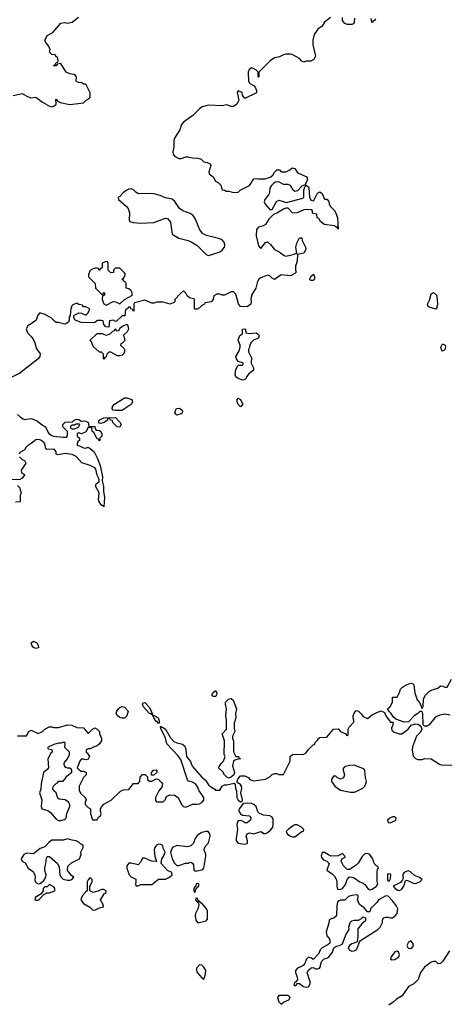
# Model space of a CAD drawing. Header units: inches. Extents: x 2396598 to 2566999, y 262085 to 451979.
# Tile 37 of 256: x 2453088 to 2456860, y 306711 to 315372. Entities that reach past the tile are written whole.
import ezdxf

# ---------------------------------------------------------------- set-up
doc = ezdxf.new("R2010")
doc.units = ezdxf.units.IN
doc.header["$MEASUREMENT"] = 0
doc.layers.add('C4350', color=7, linetype='Continuous')
doc.layers.add('C4351', color=7, linetype='Continuous')

msp = doc.modelspace()

# ---------------------------------------------------------------- linework, layer by layer
at = {"layer": 'C4350', "color": 5, "elevation": 60}
for points in [[(2453230, 309842), (2453210, 309848.7), (2453194, 309870), (2453190, 309891.3), (2453210, 309906), (2453238, 309890), (2453252, 309870), (2453254, 309846), (2453250, 309846)], [(2454790, 309418), (2454778, 309430), (2454788, 309450), (2454810, 309472), (2454822, 309450), (2454816, 309424), (2454810, 309418)], [(2454250, 309258), (2454246, 309266), (2454229.4, 309270), (2454175.3, 309330), (2454168.7, 309350), (2454178, 309362), (2454190, 309364.7), (2454230, 309321), (2454256, 309264)], [(2454930, 308699), (2454910, 308708), (2454889.3, 308729.3), (2454875.1, 308755.1), (2454838, 308790), (2454862, 308830), (2454882, 308850), (2454895.3, 308890), (2454889, 308910), (2454889.2, 309030), (2454869, 309090), (2454908.7, 309131.3), (2454909, 309210), (2454902, 309250), (2454909, 309310), (2454898, 309350), (2454898, 309370), (2454924.7, 309395.3), (2454950, 309402), (2454965.4, 309385.4), (2454997.3, 309310), (2454986, 309270), (2454991, 309230), (2454976.9, 309183.1), (2454976.9, 309136.9), (2454982, 309110), (2454962, 309070), (2454962, 309050), (2454971, 309030), (2454971.1, 308931.1), (2454991.6, 308891.6), (2455014, 308890), (2455018, 308878), (2455032, 308870), (2455010, 308868.7), (2454981, 308859), (2454971, 308849), (2454962, 308810), (2454978, 308750), (2454971.3, 308730), (2454950, 308709)], [(2453990, 309228.7), (2453970, 309235.3), (2453948, 309250), (2453938, 309270), (2453942, 309290), (2453959, 309310), (2453970, 309321), (2453990, 309330.6), (2454010, 309324.7), (2454042, 309290), (2454030.9, 309249.1), (2454010, 309228.7)], [(2454310, 309182), (2454297.5, 309197.5), (2454290, 309199.3), (2454267.3, 309230), (2454265.6, 309245.6), (2454258, 309250), (2454264, 309256), (2454290, 309244), (2454306.8, 309230), (2454314.6, 309205.4), (2454314.4, 309185.6)], [(2453478, 309018), (2453450, 309008), (2453430, 309008), (2453390, 308998), (2453334, 308970), (2453338, 308958), (2453372.7, 308952.7), (2453374, 308930), (2453361, 308919), (2453336, 308870), (2453341, 308790), (2453330, 308775.3), (2453298, 308750), (2453276, 308650), (2453275.3, 308604.7), (2453262, 308570), (2453284.7, 308510), (2453278, 308450), (2453282, 308430), (2453336.3, 308416.3), (2453358.5, 308398.5), (2453410, 308341), (2453430, 308326.8), (2453450, 308326.8), (2453483.1, 308336.9), (2453498, 308350), (2453502, 308390), (2453528.7, 308450), (2453528.7, 308470), (2453518, 308490), (2453490, 308509.2), (2453436.4, 308516.4), (2453423.1, 308523.1), (2453408, 308570), (2453388, 308590), (2453378, 308610), (2453390, 308634), (2453410, 308654), (2453422, 308658), (2453430, 308674), (2453470, 308674), (2453490, 308694), (2453503.1, 308716.9), (2453547.3, 308752.7), (2453548, 308770), (2453540.4, 308780.4), (2453530, 308788), (2453510, 308788), (2453494, 308794), (2453482, 308810), (2453479, 308830), (2453482, 308838), (2453508.7, 308870), (2453528, 308910), (2453526, 308930), (2453486, 308970), (2453487.3, 309007.3)], [(2454270, 308726), (2454247.3, 308727.3), (2454248, 308750), (2454266, 308770), (2454290, 308774), (2454294, 308770), (2454294, 308750)], [(2456030, 308815.1), (2455990, 308812.3), (2455956.3, 308803.7), (2455943, 308797), (2455934.8, 308785.2), (2455934, 308770), (2455945.5, 308730), (2455936.7, 308703.3), (2455910, 308692.7), (2455884.5, 308704.5), (2455870, 308719), (2455850, 308719), (2455831, 308690), (2455831, 308670), (2455862.8, 308630), (2455910, 308596), (2455998, 308578), (2456030, 308577.3), (2456050, 308584), (2456107.6, 308612.4), (2456125.2, 308630), (2456135.3, 308650), (2456139, 308670), (2456130, 308706), (2456125.2, 308765.2), (2456118.6, 308778.6), (2456106.3, 308786.3)], [(2455090, 308482), (2455062, 308478), (2455050, 308468), (2455020.7, 308430), (2455016.3, 308410), (2455030, 308386.8), (2455050, 308374), (2455114, 308370), (2455122, 308350), (2455118, 308330), (2455090, 308309), (2455070, 308309), (2455058.9, 308318.9), (2455030, 308329.5), (2455010, 308324.5), (2455001.1, 308310), (2454998.3, 308290), (2455004.7, 308250), (2454992.2, 308170), (2454993, 308150), (2455010, 308127.7), (2455070, 308118.8), (2455090, 308126), (2455094, 308130), (2455094, 308150), (2455081.2, 308190), (2455090, 308212), (2455110, 308221), (2455150, 308211.3), (2455210, 308231.3), (2455223.6, 308223.6), (2455230, 308214), (2455250, 308214), (2455270, 308222), (2455296.5, 308243.5), (2455315.3, 308270), (2455319, 308290), (2455318, 308338), (2455310, 308358), (2455289, 308369), (2455234.8, 308374.8), (2455198, 308390), (2455184, 308404), (2455168.7, 308450), (2455150, 308468.7), (2455130, 308477.2)], [(2456390, 308359), (2456370, 308359), (2456344.7, 308350), (2456324.7, 308330), (2456331.6, 308311.6), (2456350, 308307.7), (2456398, 308330), (2456402, 308350)], [(2454727.5, 308232.5), (2454690, 308222), (2454650, 308195.3), (2454631.3, 308170), (2454618, 308130), (2454595.3, 308104.7), (2454564.7, 308095.3), (2454470, 308108.7), (2454432, 308090), (2454414, 308050), (2454431, 307990), (2454450, 307952), (2454470, 307932), (2454490, 307931.3), (2454548.4, 307951.6), (2454570, 307952), (2454590, 307962), (2454599.6, 307959.6), (2454610, 307954), (2454616.9, 307936.9), (2454622, 307890), (2454630, 307884.7), (2454650, 307886.8), (2454690, 307894.8), (2454709, 307910), (2454725.6, 308014.4), (2454726, 308030), (2454712.3, 308070), (2454714.8, 308085.2), (2454720.7, 308099.3), (2454750, 308132), (2454764, 308190), (2454761.2, 308210), (2454746, 308230)], [(2455530, 308288.7), (2455510, 308288.7), (2455496.9, 308283.1), (2455452, 308250), (2455434, 308230), (2455442, 308210), (2455470, 308191.3), (2455490, 308184.7), (2455510, 308184.7), (2455570, 308232), (2455586, 308234), (2455588, 308250), (2455568, 308270)], [(2453510, 308168), (2453470, 308155.3), (2453370, 308154), (2453345.2, 308134.8), (2453310, 308095.3), (2453270, 308082), (2453210, 308035.3), (2453150, 308042), (2453124.7, 308030), (2453102, 307990), (2453103.6, 307983.6), (2453111.6, 307971.6), (2453135.3, 307955.3), (2453162, 307910), (2453202, 307882), (2453210.9, 307870.9), (2453221, 307850), (2453224.7, 307830), (2453222, 307802), (2453230, 307782), (2453250, 307772), (2453270, 307774), (2453300.4, 307799.6), (2453316.4, 307823.6), (2453322, 307850), (2453309.1, 307889.1), (2453309.1, 307909.1), (2453319, 307950), (2453323.1, 307996.9), (2453330, 308012), (2453350, 308011.3), (2453422, 307950), (2453436.9, 307916.9), (2453442, 307850), (2453452, 307830), (2453470, 307812), (2453510, 307802), (2453530, 307802), (2453546, 307810), (2453566, 307830), (2453543.1, 307843.1), (2453509, 307889), (2453512.9, 307927.1), (2453543.3, 307956.7), (2453615.3, 307990), (2453628, 308030), (2453626, 308050), (2453646, 308090), (2453646, 308110), (2453623.1, 308123.1), (2453610, 308138), (2453586, 308150), (2453550, 308155.3)], [(2454310, 308119), (2454292, 308110), (2454278, 308090), (2454271.3, 308070), (2454278, 308010), (2454291.6, 307968.4), (2454249.1, 307969.1), (2454190, 307998), (2454170, 307998), (2454155.3, 307964.7), (2454130, 307938), (2454070, 307954), (2454050, 307954), (2454031.3, 307930), (2454031.3, 307910), (2454051.1, 307851.1), (2454070, 307832), (2454111, 307811), (2454111.3, 307788.7), (2454106, 307770), (2454110, 307754), (2454130, 307752), (2454150, 307764.7), (2454250, 307764.7), (2454309.3, 307810.7), (2454370, 307811.3), (2454408, 307830), (2454428.7, 307850), (2454428, 307870), (2454389.4, 307889.4), (2454334, 307950), (2454339, 307990), (2454354, 308010), (2454368, 308050), (2454350, 308086), (2454348, 308108), (2454330, 308118)], [(2455770, 308048), (2455750, 308046), (2455742, 308018), (2455742.8, 308002.8), (2455762, 307982), (2455791, 307971), (2455811.3, 307950), (2455792, 307890), (2455838, 307858), (2455858, 307838), (2455873, 307813), (2455879.1, 307790), (2455878, 307750), (2455884.7, 307724.7), (2455910, 307722), (2455930, 307731.3), (2455954, 307766), (2455969.5, 307810.5), (2455990, 307831.3), (2456010, 307831), (2456030, 307824), (2456082, 307790), (2456110, 307778), (2456126.4, 307766.4), (2456150.9, 307730.9), (2456170, 307718), (2456190, 307722.8), (2456228.7, 307750), (2456239, 307770), (2456233.6, 307793.6), (2456232.9, 307867.1), (2456238, 307902), (2456246, 307910), (2456242, 307922), (2456230, 307926), (2456210, 307946), (2456194.2, 307994.2), (2456170, 308029), (2456150, 308037.2), (2456125.2, 308034.8), (2456101, 308010), (2456067.9, 307952.1), (2456050, 307934), (2455990, 307898), (2455970, 307898), (2455938, 307930), (2455918, 307970), (2455927.3, 307992.7), (2455950, 308002), (2455953.2, 308010), (2455930, 308038), (2455890, 308018), (2455830, 308015.3), (2455804.7, 308024.7)], [(2456510, 307884), (2456490, 307879), (2456472, 307870), (2456458, 307850), (2456462, 307830), (2456458, 307802), (2456450, 307798), (2456438.5, 307781.5), (2456374, 307750), (2456392, 307730), (2456416, 307716), (2456430, 307711.3), (2456450, 307724.7), (2456468.7, 307750), (2456482, 307798), (2456490, 307802), (2456510, 307798), (2456550, 307777.3), (2456570, 307774), (2456609, 307790), (2456628.7, 307810), (2456606.3, 307826.3), (2456563.3, 307843.3), (2456530, 307874)], [(2453710, 307826), (2453690, 307806), (2453682, 307790), (2453682, 307710), (2453670, 307702), (2453644.7, 307670), (2453631.3, 307650), (2453626.8, 307630), (2453650, 307598), (2453705.4, 307565.4), (2453730, 307542), (2453750, 307538), (2453790, 307561), (2453826, 307570), (2453822, 307590), (2453798, 307630), (2453835.3, 307684.7), (2453846, 307690), (2453848, 307710), (2453830, 307722), (2453810, 307722), (2453774.8, 307705.2), (2453735.3, 307695.3), (2453706, 307710), (2453706, 307750), (2453726, 307790), (2453726, 307810)], [(2456330, 307858), (2456324.7, 307850), (2456324.7, 307810), (2456330, 307794), (2456342, 307798), (2456350, 307814), (2456355.3, 307850), (2456350, 307855.3)], [(2453350, 307766), (2453330, 307746), (2453310, 307746), (2453294, 307730), (2453294, 307710), (2453278, 307682), (2453224.7, 307650), (2453222, 307630), (2453230, 307626), (2453250, 307626.8), (2453258, 307630), (2453302, 307678), (2453327.3, 307692.7), (2453350, 307692), (2453398, 307710), (2453398, 307730), (2453390, 307746)], [(2454655.3, 307775.3), (2454642, 307770), (2454634, 307746), (2454630, 307746), (2454622, 307730), (2454622, 307710), (2454630, 307694), (2454638, 307722), (2454655.3, 307744.7), (2454666, 307750), (2454666, 307770)], [(2454650, 307646), (2454638, 307642), (2454634, 307630), (2454650, 307614), (2454658, 307618), (2454654, 307610), (2454662, 307602), (2454664.7, 307590), (2454656, 307550), (2454636, 307510), (2454631, 307490), (2454638, 307450), (2454651.6, 307431.6), (2454671.6, 307431.6), (2454730, 307446), (2454739.5, 307460.5), (2454741.5, 307478.5), (2454739.7, 307530), (2454732.8, 307550), (2454690, 307602), (2454683.1, 307603.1), (2454670, 307618), (2454660.4, 307620.4)], [(2456054, 307674), (2456010, 307668.7), (2455981, 307659), (2455950, 307628.7), (2455911.6, 307628.4), (2455890, 307618), (2455884.7, 307610), (2455879.8, 307580.2), (2455876, 307490), (2455852, 307470), (2455821, 307459), (2455812, 307450), (2455810, 307426), (2455784.7, 307350), (2455790, 307314), (2455811.3, 307291.3), (2455816.9, 307276.9), (2455818, 307250), (2455803.5, 307236.5), (2455750.9, 307209.1), (2455732, 307190), (2455722, 307158), (2455670, 307106), (2455656.4, 307116.4), (2455630, 307126), (2455610, 307106), (2455598, 307070), (2455584.5, 307055.5), (2455573.4, 307046.6), (2455532, 307030), (2455516, 307010), (2455516, 306990), (2455531.3, 306950), (2455532, 306928), (2455514, 306906), (2455510, 306906), (2455502, 306882), (2455510, 306874), (2455522, 306878), (2455526, 306894), (2455550, 306894), (2455586.8, 306866.8), (2455610, 306861), (2455630, 306866), (2455645.2, 306890), (2455645.2, 306910), (2455619, 306990), (2455629.1, 307010.9), (2455652.7, 307032.7), (2455670, 307034), (2455690, 307022), (2455710, 307022), (2455726, 307030), (2455736.4, 307043.6), (2455738, 307070), (2455746, 307090), (2455768.4, 307111.6), (2455790, 307116), (2455810, 307127.3), (2455840.9, 307170), (2455852.7, 307207.3), (2455870, 307221), (2455909.1, 307230.9), (2455930, 307242), (2455958, 307322), (2455988, 307370), (2455984, 307390), (2455995.3, 307430), (2456010, 307444.7), (2456030, 307451), (2456070, 307451.3), (2456095.3, 307464.7), (2456110, 307482), (2456132, 307472), (2456130, 307446), (2456099.6, 307420.4), (2456063.6, 307376.4), (2456064.7, 307310), (2456058, 307262), (2456031.3, 307248.7), (2456010, 307244), (2455991.3, 307230), (2455978, 307210), (2455986, 307190), (2456010, 307178.8), (2456030, 307181), (2456049.1, 307190.9), (2456062, 307210), (2456078, 307262), (2456088, 307272), (2456239, 307370), (2456259, 307390), (2456282, 307430), (2456282, 307450), (2456288.9, 307471.1), (2456310, 307478), (2456330, 307478), (2456350, 307471.3), (2456370, 307471), (2456390, 307486.8), (2456409.5, 307510.5), (2456415.1, 307550), (2456400.1, 307580.1), (2456370, 307622), (2456336.5, 307656.5), (2456330, 307662), (2456310, 307664), (2456244.7, 307630), (2456230, 307608), (2456174, 307550), (2456170, 307526), (2456150, 307526), (2456120.4, 307560.4), (2456078, 307590), (2456062, 307630), (2456068, 307650), (2456067.3, 307667.3)], [(2456530, 307269), (2456510, 307259), (2456494.8, 307230), (2456506, 307206), (2456530, 307202.8), (2456542, 307210), (2456552.7, 307230), (2456549, 307250)], [(2456410, 307179), (2456390, 307174), (2456356, 307130), (2456352, 307110), (2456363.5, 307103.5), (2456390, 307104), (2456424, 307130), (2456429, 307150), (2456422, 307170)], [(2454670, 307058), (2454644.7, 307030), (2454644.7, 307010), (2454650.8, 306990), (2454690, 306944.7), (2454710, 306932), (2454724.5, 306975.5), (2454725.1, 307010), (2454710, 307039.3), (2454690, 307055.3)], [(2455450, 306788), (2455370, 306788), (2455358, 306770), (2455362, 306750), (2455370, 306734), (2455390, 306714), (2455408.4, 306731.6), (2455458, 306750), (2455468, 306770), (2455460.4, 306780.4)]]:
    msp.add_lwpolyline(points, close=True, dxfattribs=at)
for points in [[(2456875.9, 309255.9), (2456830, 309262), (2456785.8, 309254.2), (2456757.5, 309242.5), (2456741, 309230), (2456690.4, 309169.6), (2456670, 309159), (2456650, 309158), (2456638, 309170), (2456635.3, 309270), (2456627.3, 309287.3), (2456610, 309288), (2456592, 309270), (2456558, 309250), (2456510, 309195.3), (2456470, 309194), (2456398, 309218), (2456376.4, 309236.4), (2456358, 309270), (2456343.1, 309283.1), (2456326, 309310), (2456348.7, 309331.3), (2456368, 309370), (2456367.3, 309412.7), (2456410, 309414), (2456430, 309454), (2456438, 309482), (2456458, 309502), (2456482.5, 309517.5), (2456530, 309534.8), (2456550.9, 309530.9), (2456557.3, 309517.3), (2456566, 309450), (2456584.7, 309390), (2456605.4, 309365.4), (2456630, 309314), (2456638, 309330), (2456642, 309398), (2456659, 309430), (2456690, 309462.8), (2456710, 309474.8), (2456768.9, 309491.1), (2456790, 309511.3), (2456811.1, 309511.1), (2456830, 309502), (2456850, 309502), (2456889.2, 309570.8)], [(2453070, 309072), (2453147.3, 309072.7), (2453168, 309110), (2453190, 309122), (2453250, 309094), (2453290, 309112), (2453310, 309132), (2453348.4, 309151.6), (2453370, 309151.3), (2453390, 309144.7), (2453430, 309146), (2453509.2, 309170.8), (2453546.4, 309166.4), (2453590, 309144.7), (2453650, 309142), (2453690, 309094), (2453728.7, 309131.3), (2453750, 309142), (2453770, 309132), (2453792, 309110), (2453792, 309090), (2453806.8, 309050), (2453806.8, 309030), (2453790, 309002), (2453770, 308984), (2453743.6, 308976.4), (2453710, 308958), (2453690, 308958), (2453674, 308950), (2453674, 308930), (2453683.6, 308923.6), (2453702, 308890), (2453691, 308869), (2453670, 308862), (2453650, 308868.7), (2453630, 308868), (2453618, 308850), (2453594, 308790), (2453614, 308770), (2453630, 308762), (2453650, 308762), (2453672, 308750), (2453672, 308730), (2453650, 308706), (2453612, 308630), (2453611.6, 308591.6), (2453625.4, 308565.4), (2453664.7, 308530), (2453672, 308510), (2453664.7, 308490), (2453664.7, 308470), (2453690, 308442), (2453712, 308430), (2453712, 308390), (2453730, 308334), (2453770, 308334), (2453783.1, 308356.9), (2453798, 308370), (2453806, 308390), (2453798, 308410), (2453798, 308430), (2453810, 308452), (2453830, 308472), (2453892.5, 308507.5), (2453974.6, 308585.4), (2454002, 308598), (2454050, 308602), (2454090, 308654), (2454130, 308654), (2454146, 308670), (2454148, 308710), (2454170, 308731.3), (2454191.6, 308731.6), (2454212.7, 308712.7), (2454214, 308690), (2454230, 308674), (2454250, 308674), (2454290, 308694), (2454307.3, 308692.7), (2454339.8, 308659.8), (2454344.7, 308650), (2454338.8, 308621.2), (2454312, 308590), (2454282, 308530), (2454283.6, 308503.6), (2454292.7, 308492.7), (2454350, 308492), (2454368.9, 308511.1), (2454381.2, 308538.8), (2454410, 308554.8), (2454450, 308550.8), (2454482, 308530), (2454512, 308470), (2454530, 308452), (2454550, 308444.7), (2454608.9, 308471.1), (2454650, 308471.3), (2454670, 308476), (2454690, 308486), (2454710, 308506.8), (2454709.3, 308530), (2454667.7, 308587.7), (2454649.5, 308630), (2454634.5, 308650), (2454610, 308665.1), (2454575.1, 308675.1), (2454565.1, 308685.1), (2454505.6, 308865.6), (2454481.2, 308901.2), (2454382.7, 309002.7), (2454372.1, 309052.1), (2454330, 309138), (2454326.8, 309153.2), (2454330, 309162), (2454333.4, 309153.4), (2454350, 309146.8), (2454370.3, 309130.3), (2454415.6, 309055.6), (2454444.4, 309024.4), (2454470, 309012), (2454519.8, 308999.8), (2454542, 308982), (2454550, 308954), (2454557.1, 308890), (2454590, 308846), (2454604.8, 308804.8), (2454690, 308710.6), (2454722.4, 308682.4), (2454750, 308642.8), (2454770, 308622.8), (2454804.7, 308604.7), (2454810, 308594), (2454850, 308594), (2454868.7, 308631.3), (2454890, 308642), (2454910, 308642), (2454975.3, 308655.3), (2454984.7, 308644.7), (2454987.3, 308610), (2454996, 308590), (2454998.8, 308530), (2455010, 308506), (2455030, 308492), (2455046, 308494), (2455048, 308510), (2455034, 308570), (2455044, 308610), (2455041.2, 308630), (2455030, 308644), (2455003.1, 308663.1), (2455002, 308670), (2455009.3, 308690.7), (2455030, 308722), (2455070, 308722), (2455103.6, 308703.6), (2455114, 308690), (2455150, 308678), (2455250, 308691.3), (2455290, 308712), (2455310, 308732), (2455330, 308742), (2455350, 308742), (2455370, 308734), (2455410, 308734), (2455468, 308850), (2455469.3, 308890.7), (2455488, 308910), (2455588.4, 308911.6), (2455610, 308922), (2455630, 308954), (2455670, 308994), (2455682, 308998), (2455687.3, 309012.7), (2455710, 309034), (2455718, 309050), (2455730, 309058), (2455790, 309062), (2455850, 309132), (2455890, 309134), (2455911.6, 309111.6), (2455952, 309092), (2455970, 309074), (2455978, 309082), (2455978, 309130), (2455988, 309150), (2456027.3, 309192.7), (2456028, 309210), (2456022, 309230), (2456024, 309250), (2456030, 309271.3), (2456050, 309296), (2456070.7, 309290.7), (2456091.3, 309270), (2456110, 309242), (2456150, 309224.7), (2456190, 309258), (2456230, 309278), (2456270, 309292), (2456298, 309278), (2456311.3, 309250), (2456350, 309194), (2456370, 309194), (2456374, 309190), (2456372, 309170), (2456359.6, 309140.4), (2456362, 309122), (2456384, 309104), (2456428.4, 309091.6), (2456450, 309091.3), (2456508, 309130), (2456534, 309166), (2456570, 309178.8), (2456594.4, 309174.4), (2456618, 309158), (2456626, 309130), (2456613.7, 309106.3), (2456581, 309070), (2456544.5, 308975.5), (2456541, 308950), (2456550, 308894), (2456570, 308872), (2456590, 308866), (2456630, 308866), (2456650, 308872), (2456710, 308871.3), (2456782.5, 308822.5), (2456797.3, 308817.3), (2456890, 308814)], [(2456870, 307182), (2456810.8, 307090), (2456790, 307069), (2456770, 307068.7), (2456750, 307088), (2456730, 307088), (2456710, 307082), (2456650, 307037.2), (2456614.8, 306990), (2456596, 306930), (2456556, 306890), (2456510.6, 306869.4), (2456452.7, 306787.3), (2456403.4, 306756.6), (2456376, 306730), (2456337.3, 306702.7)]]:
    msp.add_lwpolyline(points, dxfattribs=at)
at = {"layer": 'C4351', "color": 5, "elevation": 60}
for points in [[(2455822, 315390), (2455770.9, 315349.1), (2455750, 315315.3), (2455710.9, 315289.1), (2455678.8, 315241.2), (2455668.1, 315191.9), (2455667.3, 315150), (2455692, 315050), (2455676.9, 315023.1), (2455651.6, 315008.4), (2455610, 315006), (2455590, 314998), (2455570, 315008), (2455549.3, 315029.3), (2455484.7, 315064.7), (2455469.1, 315069.1), (2455430.9, 315069.1), (2455410, 315064), (2455374, 315046), (2455330, 315037.2), (2455291, 315010), (2455194, 314910), (2455194, 314870), (2455190, 314866), (2455186, 314870), (2455186, 314910), (2455166, 314930), (2455130, 314948), (2455107.1, 314932.9), (2455098, 314910), (2455101, 314830), (2455112, 314810), (2455151, 314791), (2455159.8, 314779.8), (2455172, 314750), (2455171.1, 314728.9), (2455070, 314678), (2455048.4, 314708.4), (2455046, 314730), (2455010, 314746), (2455002, 314730), (2455016.9, 314663.1), (2454998, 314630), (2454970, 314609), (2454950, 314608.7), (2454910, 314624), (2454870, 314614), (2454750, 314619), (2454694.8, 314605.2), (2454670, 314588.7), (2454611.3, 314530), (2454530.9, 314469.1), (2454512, 314450), (2454498, 314402), (2454451.3, 314330), (2454446, 314310), (2454445.4, 314254.6), (2454436, 314210), (2454438, 314190), (2454450, 314172), (2454490, 314152), (2454510, 314152), (2454550, 314164.7), (2454570, 314166), (2454610, 314156), (2454655.3, 314155.3), (2454685.4, 314145.4), (2454710, 314122), (2454736.9, 314116.9), (2454763.6, 314103.6), (2454771.3, 314090), (2454751.3, 314030), (2454756.9, 314016.9), (2454792, 313990), (2454811.6, 313951.6), (2454836.9, 313936.9), (2454856.9, 313916.9), (2454870, 313874), (2454890, 313872), (2454904.7, 313864.7), (2454930, 313864.7), (2454970, 313852), (2455010, 313854), (2455027.3, 313872.7), (2455110, 313912), (2455150, 313971.3), (2455170, 313976), (2455190.9, 313970.9), (2455248.9, 313971.1), (2455292.9, 313987.1), (2455316.5, 314003.5), (2455330, 314031.3), (2455350, 314050.8), (2455374, 314050), (2455390, 314034), (2455430, 314034), (2455466, 314050), (2455486, 314070), (2455510, 314062), (2455530.9, 314030.9), (2455542, 314022), (2455614, 313990), (2455622, 313970), (2455599.6, 313920.4), (2455570, 313908.7), (2455533.2, 313866.8), (2455510, 313860.9), (2455493.8, 313873.8), (2455470, 313913.2), (2455450, 313920.9), (2455410, 313920.9), (2455370, 313946), (2455338.5, 313941.5), (2455325.2, 313934.8), (2455305.2, 313914.8), (2455290.8, 313890), (2455286, 313850), (2455278.8, 313830), (2455244, 313790), (2455240.7, 313770), (2455247.7, 313750), (2455290, 313702.8), (2455310, 313701), (2455348.3, 313771.7), (2455370, 313783), (2455435.5, 313764.5), (2455578.9, 313801.1), (2455589, 313810), (2455589, 313871), (2455598, 313902), (2455606, 313910), (2455602, 313918), (2455630, 313902), (2455633.7, 313893.7), (2455638.8, 313810), (2455650, 313784.7), (2455670, 313778), (2455677.2, 313782.8), (2455710, 313846), (2455730, 313858), (2455750, 313842), (2455770, 313792), (2455790, 313792), (2455810, 313772), (2455812, 313750), (2455822, 313730), (2455862, 313690), (2455876.9, 313656.9), (2455884.7, 313630), (2455891.1, 313528.9), (2455886, 313534), (2455886, 313546), (2455874, 313546), (2455859, 313559), (2455768, 313570), (2455736.4, 313596.4), (2455722, 313622), (2455706, 313630), (2455702, 313662), (2455670, 313666), (2455666, 313670), (2455666, 313690), (2455658, 313698), (2455610, 313702), (2455590, 313699), (2455530, 313673.2), (2455509.5, 313669.5), (2455490, 313673.2), (2455450, 313714), (2455430, 313712.7), (2455410, 313705.1), (2455350, 313669.6), (2455322, 313658), (2455281.7, 313618.3), (2455250, 313569.2), (2455230, 313558), (2455190, 313546.6), (2455172.4, 313527.6), (2455168.7, 313470), (2455190, 313382), (2455210, 313358), (2455250, 313411), (2455270, 313418), (2455295.9, 313395.9), (2455330.7, 313350.7), (2455372, 313330), (2455416.9, 313296.9), (2455430, 313291.3), (2455494.6, 313305.4), (2455514, 313314), (2455526, 313314), (2455518.4, 313370), (2455526.8, 313406.8), (2455550, 313454), (2455570, 313454), (2455574, 313430), (2455604, 313370), (2455607.3, 313350), (2455590, 313319), (2455534, 313306), (2455531.3, 313250), (2455522, 313218), (2455514, 313210), (2455514, 313170), (2455522, 313150), (2455510, 313138), (2455470, 313118), (2455390, 313128), (2455330, 313088), (2455310, 313098), (2455290, 313118), (2455270, 313126), (2455210, 313102), (2455192, 313090), (2455181, 313070), (2455166, 313010), (2455126.8, 312950), (2455121, 312910), (2455124.7, 312890), (2455122, 312870), (2455090, 312846), (2455030, 312848), (2455013.6, 312873.6), (2454990, 312958), (2454970, 312978), (2454950, 312978), (2454890, 312948), (2454870, 312948), (2454850, 312958), (2454823.6, 312956.4), (2454798, 312942), (2454792, 312910), (2454774, 312890), (2454718, 312882), (2454714, 312870), (2454690, 312858), (2454670, 312838), (2454650, 312826), (2454630, 312826), (2454626, 312830), (2454626, 312910), (2454616.4, 312916.4), (2454584, 312924), (2454563.1, 312943.1), (2454550, 312966), (2454530, 312986), (2454499.6, 312960.4), (2454454, 312910), (2454454, 312890), (2454450, 312886), (2454411.3, 312868.7), (2454350, 312888.7), (2454291.6, 312888.4), (2454270, 312878), (2454250, 312878), (2454190, 312906), (2454098, 312882), (2454094, 312870), (2454092.7, 312807.3), (2454086, 312810), (2454082, 312822), (2454067.3, 312827.3), (2454062, 312842), (2454050, 312846), (2454032.7, 312827.3), (2454018, 312822), (2454012.7, 312767.3), (2453990, 312766), (2453939.6, 312720.4), (2453930, 312718), (2453910, 312728), (2453878, 312722), (2453872, 312668), (2453846, 312670), (2453828, 312690), (2453822, 312722), (2453807.3, 312727.3), (2453772.7, 312727.3), (2453750, 312708), (2453710, 312706), (2453630, 312709), (2453578, 312730), (2453566, 312750), (2453568, 312772), (2453610, 312792), (2453631.6, 312791.6), (2453670, 312774), (2453690, 312794), (2453706, 312830), (2453670, 312846), (2453650, 312846), (2453642, 312862), (2453610, 312868), (2453590, 312878), (2453556.9, 312863.1), (2453546.4, 312853.6), (2453538, 312830), (2453534, 312770), (2453523.6, 312756.4), (2453524.7, 312730), (2453518, 312710), (2453490, 312694), (2453470, 312695.3), (2453431.6, 312708.4), (2453410, 312708), (2453396.4, 312716.4), (2453366, 312750), (2453303.1, 312783.1), (2453266, 312794), (2453247.3, 312772.7), (2453234.8, 312730), (2453190, 312696), (2453159.6, 312680.4), (2453146, 312654), (2453156.8, 312616.8), (2453190, 312586), (2453210, 312556), (2453222, 312530), (2453236.8, 312476.8), (2453270, 312432), (2453264.7, 312410), (2453251, 312390), (2453090, 312262), (2453001.6, 312218.4)], [(2453030, 314704.7), (2453110, 314722), (2453150, 314698), (2453185.4, 314685.4), (2453231, 314691), (2453290, 314646), (2453350, 314611.3), (2453370, 314606), (2453390, 314612), (2453408, 314630), (2453406, 314670), (2453410, 314672), (2453418, 314658), (2453443.6, 314643.6), (2453530, 314626), (2453650, 314642), (2453674.6, 314665.4), (2453700.4, 314679.6), (2453708, 314690), (2453707.3, 314727.3), (2453670, 314806), (2453650, 314806), (2453636.4, 314816.4), (2453610, 314818), (2453590, 314826), (2453586, 314830), (2453588, 314870), (2453580.4, 314880.4), (2453566, 314890), (2453530, 314895.3), (2453498, 314910), (2453450, 314986), (2453418, 314982), (2453410, 314966), (2453390, 314966), (2453386, 314970), (2453402, 314978), (2453410, 314994), (2453422, 314998), (2453426, 315010), (2453422, 315042), (2453408, 315048), (2453402, 315062), (2453370, 315066), (2453350, 315086), (2453358, 315110), (2453343.1, 315143.1), (2453318, 315170), (2453308.4, 315188.4), (2453330, 315232), (2453380.4, 315259.6), (2453450, 315342), (2453490, 315346), (2453510, 315341), (2453548.9, 315351.1), (2453604.7, 315395.3)], [(2456034, 315386), (2456031.6, 315348.4), (2456023.6, 315336.4), (2456010, 315329), (2455969.1, 315329.1), (2455950, 315338), (2455930, 315366), (2455928, 315390)], [(2456219.6, 315380.4), (2456210, 315366), (2456198, 315362), (2456190, 315346), (2456186, 315350), (2456182, 315382)], [(2453070, 311900.5), (2453095.1, 311875.1), (2453119.9, 311859.9), (2453130, 311856.5), (2453190, 311863.8), (2453243.1, 311843.1), (2453290, 311804), (2453316, 311790), (2453340.3, 311740.3), (2453348.7, 311728.7), (2453370, 311714.4), (2453390, 311708), (2453470, 311698.8), (2453499, 311701), (2453508.4, 311711.6), (2453508, 311750), (2453468.7, 311790), (2453468.7, 311810), (2453490, 311830.8), (2453510, 311836), (2453550, 311832), (2453568, 311850), (2453590, 311857.3), (2453610, 311854.8), (2453630, 311842), (2453650, 311844.7), (2453670, 311841), (2453692, 311830), (2453698, 311798), (2453710, 311794), (2453750, 311794), (2453752.7, 311772.7), (2453762, 311762), (2453790, 311758), (2453802, 311750), (2453812, 311730), (2453812, 311710), (2453794, 311690), (2453794, 311670), (2453790, 311668), (2453782, 311682), (2453770, 311686), (2453742, 311742), (2453726, 311750), (2453722, 311782), (2453690, 311786), (2453670, 311746), (2453631.6, 311728.4), (2453610, 311738), (2453603.6, 311736.4), (2453594, 311730), (2453594, 311710), (2453614, 311690), (2453614, 311670), (2453598, 311662), (2453594, 311630), (2453622, 311622), (2453650, 311606), (2453670, 311602.8), (2453690, 311611.3), (2453710, 311601), (2453742.8, 311570), (2453770, 311518), (2453796.4, 311450), (2453816.3, 311350), (2453815.3, 311315.3), (2453826, 311270), (2453826, 311226), (2453836, 311170), (2453830, 311088), (2453818, 311098), (2453810, 311098), (2453788.7, 311130), (2453782, 311150), (2453788.7, 311210), (2453755.3, 311270), (2453762, 311290), (2453788, 311310), (2453788, 311330), (2453770, 311366), (2453759.3, 311419.3), (2453748.7, 311430), (2453710, 311449.2), (2453634, 311474), (2453586, 311530), (2453550, 311548), (2453490, 311556), (2453424, 311544), (2453409.2, 311549.2), (2453408.7, 311570), (2453393.2, 311593.2), (2453326, 311590), (2453318, 311598), (2453314, 311630), (2453304, 311650), (2453273.4, 311673.4), (2453250, 311679.3), (2453230, 311676), (2453190, 311645.2), (2453162, 311630), (2453142, 311610), (2453130, 311588), (2453090, 311566), (2453084.7, 311550)], [(2453086, 311526), (2453110, 311502), (2453130, 311494), (2453142, 311470), (2453102, 311410), (2453104.7, 311384.7), (2453130, 311372), (2453130, 311366), (2453110, 311338), (2453090, 311328), (2453010, 311326)], [(2453070, 311274), (2453090, 311254), (2453092.7, 311232.7), (2453102, 311210), (2453092.7, 311187.3), (2453094, 311130), (2453052.7, 311127.3)]]:
    msp.add_lwpolyline(points, dxfattribs=at)
for points in [[(2454070, 313884), (2454050, 313881.2), (2454024.7, 313870), (2453998, 313850), (2453970, 313818), (2453954, 313810), (2453958, 313790), (2454028.1, 313728.1), (2454042.8, 313710), (2454054.4, 313674.4), (2454051.1, 313611.1), (2454058, 313598), (2454087.1, 313587.1), (2454150, 313580.7), (2454270, 313587.7), (2454370, 313627.3), (2454390, 313622.8), (2454415.5, 313590), (2454430, 313486), (2454490, 313451), (2454570, 313431), (2454598, 313418), (2454650, 313386), (2454730, 313306), (2454750, 313298.8), (2454770, 313302.8), (2454850, 313331), (2454870, 313344.7), (2454890, 313372), (2454894.5, 313390), (2454889.5, 313410), (2454872.3, 313432.2), (2454850, 313443.6), (2454732.7, 313472.7), (2454697.2, 313490), (2454669.6, 313529.6), (2454635.9, 313615.9), (2454616, 313650), (2454587.7, 313667.7), (2454524, 313690), (2454493.2, 313710), (2454452.5, 313772.5), (2454430, 313794), (2454370, 313806), (2454324.8, 313824.8), (2454270, 313839.5), (2454210, 313843.7), (2454130, 313841.2), (2454110, 313854), (2454090, 313875.3)], [(2453850, 313246), (2453814, 313230), (2453814, 313190), (2453798, 313182), (2453794, 313170), (2453790, 313168), (2453782, 313182), (2453770, 313186), (2453750, 313186), (2453730, 313178), (2453710, 313166), (2453694, 313130), (2453694, 313110), (2453752, 313050), (2453754, 313010), (2453810, 312954), (2453822, 312958), (2453827.3, 312972.7), (2453834, 312970), (2453834, 312950), (2453818, 312942), (2453814, 312910), (2453830, 312874), (2453850, 312862), (2453910, 312892), (2453931.6, 312891.6), (2453970, 312874), (2454010, 312912), (2454075.3, 312944.7), (2454078, 312950), (2454078, 312970), (2454070, 312986), (2454050, 313006), (2454026, 313010), (2454026, 313050), (2454022, 313062), (2454007.3, 313067.3), (2454002, 313082), (2453986, 313090), (2454002, 313098), (2454016.4, 313123.6), (2454016.4, 313136.4), (2454010, 313146), (2453970, 313186), (2453930, 313186), (2453914, 313170), (2453912.7, 313147.3), (2453890, 313146), (2453866, 313170), (2453866, 313230), (2453862, 313242)], [(2455650, 313078), (2455638, 313090), (2455650, 313114), (2455674, 313134), (2455682, 313110), (2455682, 313090), (2455670, 313078)], [(2456750, 312826), (2456690, 312842), (2456682, 312850), (2456675.3, 312870), (2456695.5, 312904.5), (2456710, 312962), (2456729.1, 312970.9), (2456754.8, 312950), (2456762.8, 312910), (2456766, 312870), (2456758.8, 312841.2)], [(2453950, 312415.3), (2453890, 312448), (2453872.7, 312447.3), (2453854, 312430), (2453850, 312406), (2453838, 312402), (2453830, 312386), (2453826, 312390), (2453826, 312430), (2453807.3, 312447.3), (2453790, 312448), (2453736.4, 312496.4), (2453719, 312539), (2453708.9, 312551.1), (2453710, 312554), (2453770, 312612), (2453811.1, 312611.1), (2453850, 312598), (2453870, 312602), (2453888.4, 312611.6), (2453907.3, 312632.7), (2453922, 312638), (2453927.3, 312652.7), (2453932.7, 312652.7), (2453938, 312638), (2453950, 312634), (2453962, 312638), (2453976.4, 312663.6), (2454000.2, 312679.8), (2454032.7, 312692.7), (2454039.6, 312679.6), (2454044.7, 312650), (2454034, 312626), (2454002, 312598), (2454003.6, 312583.6), (2454012, 312570), (2454010, 312546), (2453990, 312526), (2453978, 312522), (2453974, 312510), (2454003.6, 312483.6), (2454012, 312470), (2454012, 312450), (2454005.4, 312434.6), (2453990, 312422), (2453970, 312415.3)], [(2455110, 312612), (2455170, 312618), (2455190, 312602), (2455196, 312590), (2455190.8, 312569.2), (2455146.4, 312553.6), (2455122, 312530), (2455112.7, 312507.3), (2455111.6, 312488.4), (2455102, 312470), (2455102, 312450), (2455131.6, 312391.6), (2455124.7, 312370), (2455124.7, 312350), (2455144.7, 312310), (2455144.7, 312290), (2455103.5, 312256.5), (2455084.7, 312230), (2455082, 312218), (2455070, 312208), (2455050, 312202), (2455010, 312215.3), (2454989.4, 312229.4), (2454985.2, 312250), (2454990, 312294), (2455010, 312334), (2455050, 312334), (2455058, 312350), (2455010, 312366), (2454995.3, 312390), (2454989.3, 312410), (2455020.2, 312459.8), (2455029.3, 312490), (2455029, 312510), (2455010, 312552), (2455026.8, 312593.2), (2455048, 312610), (2455048, 312650), (2455070, 312654), (2455074, 312650), (2455078, 312618)], [(2456810, 312457.2), (2456799.3, 312470), (2456793.2, 312490), (2456810, 312521), (2456831.3, 312510), (2456836, 312490), (2456830, 312468)], [(2453930, 311934), (2453910, 311938), (2453902, 311950), (2453906, 311970), (2453923.7, 311990), (2454010, 312046.8), (2454030, 312046.8), (2454074, 312030), (2454082, 312010), (2454072, 311990), (2454010, 311948.7), (2453990, 311934)], [(2455030, 311966), (2455010, 311986), (2455002, 312010), (2455002, 312030), (2455010, 312042), (2455030, 312032), (2455050, 311994), (2455050, 311986)], [(2454470, 311894), (2454460.9, 311900.9), (2454454.6, 311914.6), (2454460.9, 311939.1), (2454469.3, 311950.7), (2454494.8, 311954.8), (2454516.9, 311936.9), (2454522, 311930), (2454518, 311910), (2454510, 311904)], [(2453970, 311788), (2453946, 311790), (2453908, 311830), (2453906, 311846), (2453886, 311850), (2453882, 311862), (2453870, 311866), (2453862, 311858), (2453862, 311850), (2453830.6, 311829.4), (2453801.2, 311821.2), (2453784, 311824), (2453782, 311830), (2453789, 311850), (2453830, 311870.6), (2453930, 311872), (2453970, 311832), (2453982, 311810)], [(2453615.3, 311815.3), (2453584.7, 311815.3), (2453570, 311806), (2453550, 311806), (2453534, 311790), (2453538, 311778), (2453550, 311774), (2453570, 311774), (2453590, 311782), (2453610, 311794), (2453618, 311810)]]:
    msp.add_lwpolyline(points, close=True, dxfattribs=at)

doc.saveas('drawing.dxf')
